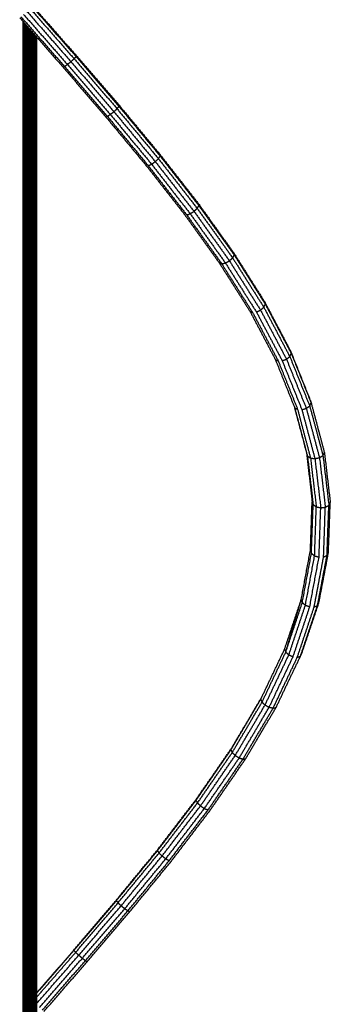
# Model space of a CAD drawing. Header units: millimetres. Extents: x 135 to 219, y 0 to 223.
# Tile 9 of 10: x 176.97 to 181.27, y 186.96 to 200.59. Entities that reach past the tile are written whole.
import ezdxf

# ---------------------------------------------------------------- set-up
doc = ezdxf.new("R2010")
doc.units = ezdxf.units.MM
doc.header["$MEASUREMENT"] = 0
doc.layers.add('Make2D$visible$lines', color=7, linetype='Continuous', true_color=0x000000)

msp = doc.modelspace()

# ---------------------------------------------------------------- linework, layer by layer
at = {"layer": 'Make2D$visible$lines'}
for points in [[(177.075, 200.705), (177.378, 200.358), (177.682, 200.011)], [(177.12, 200.743), (177.423, 200.397), (177.726, 200.051)], [(177.151, 200.768), (177.452, 200.424), (177.754, 200.08)], [(177.159, 200.774), (177.459, 200.432), (177.759, 200.091)], [(176.974, 200.619), (177.274, 200.276), (177.574, 199.933)], [(176.991, 200.633), (177.292, 200.288), (177.594, 199.943)], [(177.021, 172.363), (177.021, 186.464), (177.021, 200.565)], [(177.023, 172.362), (177.023, 186.463), (177.023, 200.563)], [(177.025, 172.359), (177.025, 186.46), (177.025, 200.561)], [(177.027, 200.665), (177.33, 200.319), (177.633, 199.972)], [(177.028, 172.355), (177.028, 186.456), (177.028, 200.557)], [(177.032, 172.35), (177.032, 186.451), (177.032, 200.552)], [(177.037, 172.345), (177.037, 186.446), (177.037, 200.547)], [(177.043, 172.338), (177.043, 186.439), (177.043, 200.54)], [(177.049, 172.33), (177.049, 186.432), (177.049, 200.533)], [(177.056, 172.322), (177.056, 186.424), (177.056, 200.525)], [(177.064, 172.313), (177.064, 186.415), (177.064, 200.517)], [(177.072, 172.303), (177.072, 186.405), (177.072, 200.507)], [(177.08, 172.293), (177.08, 186.395), (177.08, 200.498)], [(177.089, 172.282), (177.089, 186.385), (177.089, 200.487)], [(177.098, 172.272), (177.098, 186.374), (177.098, 200.477)], [(177.108, 172.26), (177.108, 186.363), (177.108, 200.466)], [(177.117, 172.249), (177.117, 186.352), (177.117, 200.456)], [(177.126, 172.238), (177.126, 186.342), (177.126, 200.445)], [(177.136, 172.226), (177.136, 186.33), (177.136, 200.434)], [(177.145, 172.214), (177.145, 186.319), (177.145, 200.424)], [(177.154, 172.203), (177.154, 186.308), (177.154, 200.414)], [(177.162, 172.192), (177.162, 186.298), (177.162, 200.404)], [(177.17, 172.182), (177.17, 186.288), (177.17, 200.395)], [(177.178, 172.172), (177.178, 186.279), (177.178, 200.386)], [(177.185, 172.164), (177.185, 186.271), (177.185, 200.378)], [(177.191, 172.156), (177.191, 186.263), (177.191, 200.371)], [(177.197, 172.148), (177.197, 186.256), (177.197, 200.364)], [(177.202, 172.142), (177.202, 186.251), (177.202, 200.359)], [(177.206, 172.137), (177.206, 186.246), (177.206, 200.354)], [(177.209, 172.133), (177.209, 186.242), (177.209, 200.351)], [(177.211, 172.13), (177.211, 186.239), (177.211, 200.348)], [(177.212, 172.128), (177.212, 186.237), (177.212, 200.346)], [(177.633, 199.972), (177.658, 199.991), (177.682, 200.011)], [(177.682, 200.011), (177.704, 200.031), (177.726, 200.051)], [(177.682, 200.011), (177.979, 199.664), (178.277, 199.318)], [(177.726, 200.051), (177.74, 200.065), (177.754, 200.08)], [(177.726, 200.051), (178.023, 199.704), (178.32, 199.358)], [(177.754, 200.08), (177.756, 200.085), (177.759, 200.091)], [(177.754, 200.08), (178.05, 199.735), (178.346, 199.391)], [(177.759, 200.091), (178.053, 199.749), (178.348, 199.407)], [(177.574, 199.933), (177.584, 199.938), (177.594, 199.943)], [(177.574, 199.933), (177.867, 199.592), (178.161, 199.25)], [(177.594, 199.943), (177.614, 199.958), (177.633, 199.972)], [(177.594, 199.943), (177.889, 199.599), (178.185, 199.255)], [(177.633, 199.972), (177.93, 199.626), (178.227, 199.28)], [(178.277, 199.318), (178.298, 199.338), (178.32, 199.358)], [(178.32, 199.358), (178.333, 199.375), (178.346, 199.391)], [(178.32, 199.358), (178.606, 199.013), (178.892, 198.667)], [(178.346, 199.391), (178.347, 199.399), (178.348, 199.407)], [(178.346, 199.391), (178.631, 199.047), (178.916, 198.703)], [(178.348, 199.407), (178.631, 199.065), (178.914, 198.723)], [(178.161, 199.25), (178.443, 198.91), (178.724, 198.57)], [(178.185, 199.255), (178.206, 199.268), (178.227, 199.28)], [(178.185, 199.255), (178.468, 198.913), (178.751, 198.57)], [(178.227, 199.28), (178.252, 199.299), (178.277, 199.318)], [(178.227, 199.28), (178.512, 198.935), (178.797, 198.591)], [(178.277, 199.318), (178.562, 198.972), (178.848, 198.626)], [(178.848, 198.626), (178.87, 198.647), (178.892, 198.667)], [(178.892, 198.667), (178.904, 198.685), (178.916, 198.703)], [(178.892, 198.667), (179.16, 198.323), (179.428, 197.978)], [(178.914, 198.723), (179.181, 198.382), (179.447, 198.041)], [(178.914, 198.723), (178.915, 198.713), (178.916, 198.703)], [(178.916, 198.703), (179.184, 198.36), (179.451, 198.016)], [(178.724, 198.57), (178.989, 198.232), (179.253, 197.894)], [(178.751, 198.57), (178.774, 198.58), (178.797, 198.591)], [(178.751, 198.57), (179.017, 198.23), (179.283, 197.889)], [(178.797, 198.591), (178.822, 198.608), (178.848, 198.626)], [(178.797, 198.591), (179.064, 198.248), (179.331, 197.905)], [(178.848, 198.626), (179.116, 198.282), (179.384, 197.937)], [(179.384, 197.937), (179.406, 197.958), (179.428, 197.978)], [(179.428, 197.978), (179.44, 197.997), (179.451, 198.016)], [(179.428, 197.978), (179.673, 197.636), (179.918, 197.293)], [(179.447, 198.041), (179.69, 197.702), (179.933, 197.362)], [(179.447, 198.041), (179.449, 198.029), (179.451, 198.016)], [(179.451, 198.016), (179.695, 197.675), (179.94, 197.333)], [(179.253, 197.894), (179.494, 197.558), (179.734, 197.222)], [(179.283, 197.889), (179.307, 197.897), (179.331, 197.905)], [(179.283, 197.889), (179.525, 197.55), (179.767, 197.212)], [(179.331, 197.905), (179.358, 197.921), (179.384, 197.937)], [(179.331, 197.905), (179.575, 197.564), (179.818, 197.223)], [(179.384, 197.937), (179.629, 197.595), (179.873, 197.253)], [(179.873, 197.253), (179.896, 197.273), (179.918, 197.293)], [(179.918, 197.293), (179.929, 197.313), (179.94, 197.333)], [(179.918, 197.293), (180.133, 196.951), (180.349, 196.61)], [(179.933, 197.362), (180.147, 197.022), (180.361, 196.683)], [(179.933, 197.362), (179.936, 197.347), (179.94, 197.333)], [(179.94, 197.333), (180.155, 196.992), (180.37, 196.651)], [(179.734, 197.222), (179.946, 196.888), (180.157, 196.554)], [(179.734, 197.222), (179.751, 197.217), (179.767, 197.212)], [(179.767, 197.212), (179.793, 197.217), (179.818, 197.223)], [(179.767, 197.212), (179.98, 196.875), (180.193, 196.539)], [(179.818, 197.223), (179.846, 197.238), (179.873, 197.253)], [(179.818, 197.223), (180.032, 196.884), (180.246, 196.545)], [(179.873, 197.253), (180.088, 196.912), (180.303, 196.571)], [(180.303, 196.571), (180.326, 196.59), (180.349, 196.61)], [(180.349, 196.61), (180.359, 196.63), (180.37, 196.651)], [(180.349, 196.61), (180.528, 196.269), (180.708, 195.927)], [(180.361, 196.683), (180.54, 196.343), (180.718, 196.004)], [(180.361, 196.683), (180.365, 196.667), (180.37, 196.651)], [(180.37, 196.651), (180.549, 196.31), (180.729, 195.969)], [(180.157, 196.554), (180.333, 196.22), (180.508, 195.887)], [(180.157, 196.554), (180.175, 196.546), (180.193, 196.539)], [(180.193, 196.539), (180.37, 196.203), (180.547, 195.868)], [(180.246, 196.545), (180.275, 196.558), (180.303, 196.571)], [(180.246, 196.545), (180.425, 196.207), (180.603, 195.869)], [(180.303, 196.571), (180.483, 196.231), (180.662, 195.891)], [(180.662, 195.891), (180.685, 195.909), (180.708, 195.927)], [(180.708, 195.927), (180.719, 195.948), (180.729, 195.969)], [(180.708, 195.927), (180.846, 195.585), (180.983, 195.243)], [(180.718, 196.004), (180.855, 195.663), (180.991, 195.322)], [(180.718, 196.004), (180.723, 195.986), (180.729, 195.969)], [(180.729, 195.969), (180.866, 195.627), (181.003, 195.285)], [(180.508, 195.887), (180.642, 195.553), (180.775, 195.219)], [(180.508, 195.887), (180.527, 195.877), (180.547, 195.868)], [(180.547, 195.868), (180.681, 195.532), (180.816, 195.196)], [(180.603, 195.869), (180.633, 195.88), (180.662, 195.891)], [(180.603, 195.869), (180.739, 195.531), (180.875, 195.192)], [(180.662, 195.891), (180.799, 195.55), (180.936, 195.21)], [(180.768, 195.236), (180.854, 194.912), (180.939, 194.589)], [(180.936, 195.21), (180.96, 195.227), (180.983, 195.243)], [(180.983, 195.243), (180.993, 195.264), (181.003, 195.285)], [(180.983, 195.243), (181.075, 194.9), (181.166, 194.557)], [(180.991, 195.322), (180.997, 195.303), (181.003, 195.285)], [(181.003, 195.285), (181.095, 194.941), (181.186, 194.598)], [(180.775, 195.219), (180.864, 194.884), (180.952, 194.55)], [(180.775, 195.219), (180.796, 195.207), (180.816, 195.196)], [(180.816, 195.196), (180.905, 194.859), (180.994, 194.522)], [(180.875, 195.192), (180.906, 195.201), (180.936, 195.21)], [(180.875, 195.192), (180.965, 194.853), (181.055, 194.514)], [(180.936, 195.21), (181.027, 194.868), (181.118, 194.527)], [(180.939, 194.589), (180.978, 194.253), (181.017, 193.918)], [(180.939, 194.589), (180.945, 194.569), (180.952, 194.55)], [(180.952, 194.55), (180.991, 194.214), (181.031, 193.877)], [(180.952, 194.55), (180.973, 194.536), (180.994, 194.522)], [(181.118, 194.527), (181.142, 194.542), (181.166, 194.557)], [(181.166, 194.557), (181.176, 194.577), (181.186, 194.598)], [(181.166, 194.557), (181.207, 194.213), (181.248, 193.868)], [(181.186, 194.598), (181.227, 194.252), (181.267, 193.907)], [(180.994, 194.522), (181.034, 194.184), (181.074, 193.847)], [(180.994, 194.522), (181.025, 194.518), (181.055, 194.514)], [(181.055, 194.514), (181.086, 194.52), (181.118, 194.527)], [(181.055, 194.514), (181.095, 194.174), (181.136, 193.833)], [(181.118, 194.527), (181.159, 194.184), (181.199, 193.841)], [(180.993, 193.243), (181.005, 193.58), (181.017, 193.918)], [(181.007, 193.202), (181.019, 193.54), (181.031, 193.877)], [(181.017, 193.918), (181.024, 193.898), (181.031, 193.877)], [(181.031, 193.877), (181.053, 193.862), (181.074, 193.847)], [(181.199, 193.841), (181.224, 193.855), (181.248, 193.868)], [(181.223, 193.176), (181.235, 193.522), (181.248, 193.868)], [(181.242, 193.213), (181.255, 193.56), (181.267, 193.907)], [(181.248, 193.868), (181.258, 193.888), (181.267, 193.907)], [(181.051, 193.168), (181.063, 193.507), (181.074, 193.847)], [(181.074, 193.847), (181.105, 193.84), (181.136, 193.833)], [(181.112, 193.15), (181.124, 193.492), (181.136, 193.833)], [(181.136, 193.833), (181.168, 193.837), (181.199, 193.841)], [(181.175, 193.153), (181.187, 193.497), (181.199, 193.841)], [(180.866, 192.562), (180.929, 192.902), (180.993, 193.243)], [(180.881, 192.522), (180.944, 192.862), (181.007, 193.202)], [(180.993, 193.243), (181, 193.222), (181.007, 193.202)], [(181.007, 193.202), (181.029, 193.185), (181.051, 193.168)], [(181.109, 192.514), (181.176, 192.863), (181.242, 193.213)], [(181.223, 193.176), (181.233, 193.194), (181.242, 193.213)], [(180.924, 192.485), (180.987, 192.827), (181.051, 193.168)], [(180.984, 192.463), (181.048, 192.807), (181.112, 193.15)], [(181.045, 192.461), (181.11, 192.807), (181.175, 193.153)], [(181.051, 193.168), (181.082, 193.159), (181.112, 193.15)], [(181.091, 192.48), (181.157, 192.828), (181.223, 193.176)], [(181.175, 193.153), (181.199, 193.165), (181.223, 193.176)], [(180.636, 191.875), (180.751, 192.219), (180.866, 192.562)], [(180.652, 191.835), (180.759, 192.199), (180.866, 192.562)], [(180.652, 191.835), (180.766, 192.178), (180.881, 192.522)], [(180.866, 192.562), (180.873, 192.542), (180.881, 192.522)], [(180.87, 191.808), (180.99, 192.161), (181.109, 192.514)], [(180.881, 192.522), (180.902, 192.503), (180.924, 192.485)], [(181.091, 192.48), (181.1, 192.497), (181.109, 192.514)], [(180.695, 191.797), (180.809, 192.141), (180.924, 192.485)], [(180.753, 191.771), (180.869, 192.117), (180.984, 192.463)], [(180.812, 191.764), (180.929, 192.112), (181.045, 192.461)], [(180.855, 191.777), (180.973, 192.129), (181.091, 192.48)], [(180.87, 191.808), (180.964, 192.092), (181.058, 192.377)], [(180.924, 192.485), (180.954, 192.474), (180.984, 192.463)], [(181.045, 192.461), (181.068, 192.47), (181.091, 192.48)], [(180.306, 191.18), (180.471, 191.527), (180.636, 191.875)], [(180.324, 191.141), (180.488, 191.488), (180.652, 191.835)], [(180.636, 191.875), (180.644, 191.855), (180.652, 191.835)], [(180.652, 191.835), (180.673, 191.816), (180.695, 191.797)], [(180.366, 191.102), (180.53, 191.45), (180.695, 191.797)], [(180.423, 191.072), (180.588, 191.422), (180.753, 191.771)], [(180.478, 191.06), (180.645, 191.412), (180.812, 191.764)], [(180.518, 191.068), (180.686, 191.423), (180.855, 191.777)], [(180.695, 191.797), (180.724, 191.784), (180.753, 191.771)], [(180.812, 191.764), (180.833, 191.771), (180.855, 191.777)], [(180.855, 191.777), (180.862, 191.793), (180.87, 191.808)], [(179.893, 190.48), (180.099, 190.83), (180.306, 191.18)], [(179.903, 190.503), (180.111, 190.855), (180.319, 191.207)], [(179.912, 190.444), (180.118, 190.793), (180.324, 191.141)], [(180.306, 191.18), (180.315, 191.16), (180.324, 191.141)], [(180.324, 191.141), (180.345, 191.122), (180.366, 191.102)], [(179.954, 190.404), (180.16, 190.753), (180.366, 191.102)], [(180.009, 190.37), (180.216, 190.721), (180.423, 191.072)], [(180.061, 190.353), (180.27, 190.707), (180.478, 191.06)], [(180.097, 190.357), (180.307, 190.713), (180.518, 191.068)], [(180.366, 191.102), (180.395, 191.087), (180.423, 191.072)], [(180.423, 191.072), (180.451, 191.066), (180.478, 191.06)], [(180.478, 191.06), (180.498, 191.064), (180.518, 191.068)], [(179.411, 189.781), (179.652, 190.131), (179.893, 190.48)], [(179.418, 189.8), (179.66, 190.152), (179.903, 190.503)], [(179.893, 190.48), (179.898, 190.492), (179.903, 190.503)], [(179.893, 190.48), (179.902, 190.462), (179.912, 190.444)], [(179.432, 189.746), (179.672, 190.095), (179.912, 190.444)], [(179.474, 189.706), (179.714, 190.055), (179.954, 190.404)], [(179.527, 189.67), (179.768, 190.02), (180.009, 190.37)], [(179.577, 189.648), (179.819, 190.001), (180.061, 190.353)], [(179.609, 189.647), (179.853, 190.002), (180.097, 190.357)], [(179.912, 190.444), (179.933, 190.424), (179.954, 190.404)], [(179.954, 190.404), (179.982, 190.387), (180.009, 190.37)], [(180.009, 190.37), (180.035, 190.362), (180.061, 190.353)], [(180.061, 190.353), (180.079, 190.355), (180.097, 190.357)], [(178.878, 189.084), (179.145, 189.433), (179.411, 189.781)], [(178.883, 189.099), (179.15, 189.45), (179.418, 189.8)], [(179.411, 189.781), (179.415, 189.79), (179.418, 189.8)], [(179.411, 189.781), (179.421, 189.764), (179.432, 189.746)], [(178.9, 189.052), (179.166, 189.399), (179.432, 189.746)], [(178.943, 189.012), (179.208, 189.359), (179.474, 189.706)], [(178.994, 188.973), (179.261, 189.322), (179.527, 189.67)], [(179.041, 188.947), (179.309, 189.298), (179.577, 189.648)], [(179.071, 188.941), (179.34, 189.294), (179.609, 189.647)], [(179.432, 189.746), (179.453, 189.726), (179.474, 189.706)], [(179.474, 189.706), (179.501, 189.688), (179.527, 189.67)], [(179.527, 189.67), (179.552, 189.659), (179.577, 189.648)], [(178.312, 188.402), (178.597, 188.751), (178.883, 189.099)], [(178.878, 189.084), (178.88, 189.092), (178.883, 189.099)], [(178.31, 188.392), (178.594, 188.738), (178.878, 189.084)], [(178.333, 188.363), (178.617, 188.707), (178.9, 189.052)], [(178.376, 188.322), (178.659, 188.667), (178.943, 189.012)], [(178.427, 188.282), (178.71, 188.628), (178.994, 188.973)], [(178.878, 189.084), (178.889, 189.068), (178.9, 189.052)], [(178.9, 189.052), (178.921, 189.032), (178.943, 189.012)], [(178.943, 189.012), (178.968, 188.993), (178.994, 188.973)], [(178.994, 188.973), (179.018, 188.96), (179.041, 188.947)], [(178.471, 188.253), (178.756, 188.6), (179.041, 188.947)], [(178.498, 188.242), (178.784, 188.591), (179.071, 188.941)], [(177.722, 187.709), (178.017, 188.056), (178.312, 188.402)], [(177.723, 187.703), (178.016, 188.047), (178.31, 188.392)], [(177.748, 187.677), (178.041, 188.02), (178.333, 188.363)], [(177.791, 187.638), (178.084, 187.98), (178.376, 188.322)], [(177.84, 187.596), (178.133, 187.939), (178.427, 188.282)], [(178.31, 188.392), (178.311, 188.397), (178.312, 188.402)], [(178.31, 188.392), (178.322, 188.377), (178.333, 188.363)], [(178.333, 188.363), (178.355, 188.343), (178.376, 188.322)], [(178.376, 188.322), (178.401, 188.302), (178.427, 188.282)], [(178.427, 188.282), (178.449, 188.268), (178.471, 188.253)], [(177.883, 187.563), (178.177, 187.908), (178.471, 188.253)], [(177.907, 187.548), (178.203, 187.895), (178.498, 188.242)], [(178.471, 188.253), (178.485, 188.247), (178.498, 188.242)], [(177.212, 187.12), (177.467, 187.415), (177.722, 187.709)], [(177.212, 187.115), (177.468, 187.409), (177.723, 187.703)], [(177.212, 187.061), (177.48, 187.369), (177.748, 187.677)], [(177.212, 186.973), (177.502, 187.305), (177.791, 187.638)], [(177.247, 186.914), (177.544, 187.255), (177.84, 187.596)], [(177.723, 187.703), (177.735, 187.69), (177.748, 187.677)], [(177.748, 187.677), (177.769, 187.657), (177.791, 187.638)], [(177.791, 187.638), (177.816, 187.617), (177.84, 187.596)], [(177.84, 187.596), (177.862, 187.58), (177.883, 187.563)], [(177.288, 186.878), (177.585, 187.221), (177.883, 187.563)], [(177.309, 186.859), (177.608, 187.204), (177.907, 187.548)], [(177.883, 187.563), (177.895, 187.556), (177.907, 187.548)]]:
    msp.add_open_spline(points, degree=2, dxfattribs=at)

doc.saveas('drawing.dxf')
